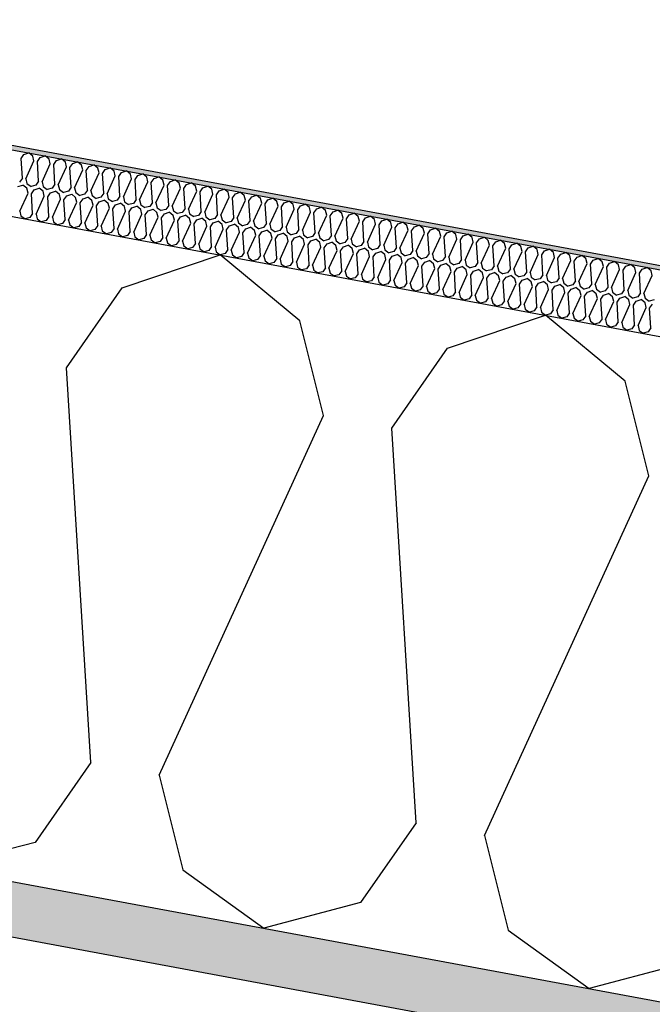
# Model space of a CAD drawing. Header units: millimetres. Extents: x -74465 to -41950, y 1470 to 14690.
# Tile 49 of 132: x -63517 to -63227, y 10952 to 11404. Entities that reach past the tile are written whole.
import ezdxf

# ---------------------------------------------------------------- set-up
doc = ezdxf.new("R2010")
doc.units = ezdxf.units.MM
doc.header["$LTSCALE"] = 0.5
doc.header["$MEASUREMENT"] = 0
doc.linetypes.add('PLINE', pattern=[0])
for name, color, linetype in [('26-- Yttertak (Skravur)(Nye konstruksjoner)', 7, 'Continuous'), ('26-- Yttertak(Nye konstruksjoner)', 7, 'Continuous'), ('261- Primærkonstruksjon (tak) (Skravur)(Nye konstruksjoner)', 7, 'Continuous'), ('261- Primærkonstruksjon (tak)(Nye konstruksjoner)', 7, 'Continuous'), ('262- Taktekking (Skravur)(Nye konstruksjoner)', 7, 'Continuous'), ('262- Taktekking(Nye konstruksjoner)', 7, 'Continuous')]:
    doc.layers.add(name, color=color, linetype=linetype)

# ---------------------------------------------------------------- blocks, each defined once
blk = doc.blocks.new('*X4')
at = {"layer": '26-- Yttertak (Skravur)(Nye konstruksjoner)', "linetype": 'PLINE'}
for p, q in [((-63469.74, 11280.8), (-63424.77, 11295.99)), ((-63388.24, 11265.7), (-63424.77, 11295.99)), ((-63495.33, 11244.21), (-63469.74, 11280.8)), ((-63377.46, 11222.37), (-63388.24, 11265.7)), ((-63320.52, 11253.15), (-63275.56, 11268.34)), ((-63239.02, 11238.04), (-63275.56, 11268.34)), ((-63346.11, 11216.56), (-63320.52, 11253.15)), ((-63484.14, 11063.16), (-63495.33, 11244.21)), ((-63228.24, 11194.71), (-63239.02, 11238.04)), ((-63452.79, 11057.35), (-63377.46, 11222.37)), ((-63334.92, 11035.51), (-63346.11, 11216.56)), ((-63303.57, 11029.7), (-63228.24, 11194.71)), ((-63484.14, 11063.16), (-63509.73, 11026.58)), ((-63452.79, 11057.35), (-63442.01, 11014.02)), ((-63334.92, 11035.51), (-63360.51, 10998.92)), ((-63509.73, 11026.58), (-63554.05, 11014.84)), ((-63303.57, 11029.7), (-63292.79, 10986.37)), ((-63442.01, 11014.02), (-63404.84, 10987.19)), ((-63360.51, 10998.92), (-63404.84, 10987.19)), ((-63292.79, 10986.37), (-63255.62, 10959.53)), ((-63211.3, 10971.26), (-63255.62, 10959.53))]:
    blk.add_line(p, q, dxfattribs=at)
blk = doc.blocks.new('*X5')
at = {"layer": '262- Taktekking (Skravur)(Nye konstruksjoner)', "linetype": 'PLINE'}
for p, q in [((-63514.81, 11342.01), (-63512.57, 11342.77)), ((-63510.74, 11341.26), (-63512.57, 11342.77)), ((-63516.09, 11340.19), (-63514.81, 11342.01)), ((-63515.53, 11331.13), (-63516.09, 11340.19)), ((-63513.97, 11330.84), (-63510.2, 11339.09)), ((-63510.2, 11339.09), (-63510.74, 11341.26)), ((-63508.63, 11338.8), (-63507.35, 11340.63)), ((-63508.07, 11329.75), (-63508.63, 11338.8)), ((-63507.35, 11340.63), (-63505.11, 11341.39)), ((-63503.28, 11339.88), (-63505.11, 11341.39)), ((-63502.74, 11337.71), (-63503.28, 11339.88)), ((-63501.17, 11337.42), (-63499.89, 11339.25)), ((-63499.89, 11339.25), (-63497.64, 11340.01)), ((-63495.82, 11338.49), (-63497.64, 11340.01)), ((-63495.28, 11336.33), (-63495.82, 11338.49)), ((-63492.43, 11337.87), (-63490.18, 11338.63)), ((-63488.36, 11337.11), (-63490.18, 11338.63)), ((-63506.51, 11329.46), (-63502.74, 11337.71)), ((-63500.61, 11328.37), (-63501.17, 11337.42)), ((-63499.05, 11328.08), (-63495.28, 11336.33)), ((-63493.71, 11336.04), (-63492.43, 11337.87)), ((-63493.15, 11326.98), (-63493.71, 11336.04)), ((-63491.58, 11326.69), (-63487.82, 11334.94)), ((-63487.82, 11334.94), (-63488.36, 11337.11)), ((-63486.25, 11334.65), (-63484.97, 11336.48)), ((-63485.69, 11325.6), (-63486.25, 11334.65)), ((-63484.97, 11336.48), (-63482.72, 11337.24)), ((-63484.12, 11325.31), (-63480.36, 11333.56)), ((-63480.9, 11335.73), (-63482.72, 11337.24)), ((-63480.36, 11333.56), (-63480.9, 11335.73)), ((-63478.79, 11333.27), (-63477.51, 11335.1)), ((-63477.51, 11335.1), (-63475.26, 11335.86)), ((-63473.44, 11334.35), (-63475.26, 11335.86)), ((-63472.9, 11332.18), (-63473.44, 11334.35)), ((-63471.33, 11331.89), (-63470.05, 11333.72)), ((-63470.05, 11333.72), (-63467.8, 11334.48)), ((-63465.97, 11332.96), (-63467.8, 11334.48)), ((-63515.53, 11331.13), (-63516.81, 11329.3)), ((-63513.97, 11330.84), (-63513.43, 11328.68)), ((-63508.07, 11329.75), (-63509.35, 11327.92)), ((-63506.51, 11329.46), (-63505.97, 11327.29)), ((-63478.23, 11324.22), (-63478.79, 11333.27)), ((-63476.66, 11323.93), (-63472.9, 11332.18)), ((-63470.77, 11322.84), (-63471.33, 11331.89)), ((-63469.2, 11322.55), (-63465.44, 11330.8)), ((-63465.44, 11330.8), (-63465.97, 11332.96)), ((-63463.87, 11330.51), (-63462.59, 11332.34)), ((-63463.31, 11321.45), (-63463.87, 11330.51)), ((-63462.59, 11332.34), (-63460.34, 11333.09)), ((-63461.74, 11321.16), (-63457.97, 11329.41)), ((-63458.51, 11331.58), (-63460.34, 11333.09)), ((-63457.97, 11329.41), (-63458.51, 11331.58)), ((-63456.41, 11329.12), (-63455.13, 11330.95)), ((-63455.85, 11320.07), (-63456.41, 11329.12)), ((-63455.13, 11330.95), (-63452.88, 11331.71)), ((-63451.05, 11330.2), (-63452.88, 11331.71)), ((-63450.51, 11328.03), (-63451.05, 11330.2)), ((-63448.95, 11327.74), (-63447.67, 11329.57)), ((-63447.67, 11329.57), (-63445.42, 11330.33)), ((-63443.59, 11328.81), (-63445.42, 11330.33)), ((-63440.21, 11328.19), (-63437.96, 11328.95)), ((-63436.13, 11327.43), (-63437.96, 11328.95)), ((-63517.55, 11327.27), (-63515.3, 11328.03)), ((-63513.47, 11326.51), (-63515.3, 11328.03)), ((-63512.93, 11324.34), (-63513.47, 11326.51)), ((-63513.43, 11328.68), (-63511.57, 11327.33)), ((-63509.35, 11327.92), (-63511.57, 11327.33)), ((-63511.37, 11324.05), (-63510.09, 11325.88)), ((-63510.09, 11325.88), (-63507.84, 11326.64)), ((-63506.01, 11325.13), (-63507.84, 11326.64)), ((-63505.47, 11322.96), (-63506.01, 11325.13)), ((-63505.97, 11327.29), (-63504.11, 11325.95)), ((-63501.89, 11326.54), (-63504.11, 11325.95)), ((-63503.91, 11322.67), (-63502.63, 11324.5)), ((-63502.63, 11324.5), (-63500.38, 11325.26)), ((-63500.61, 11328.37), (-63501.89, 11326.54)), ((-63498.55, 11323.75), (-63500.38, 11325.26)), ((-63499.05, 11328.08), (-63498.51, 11325.91)), ((-63498.51, 11325.91), (-63496.65, 11324.57)), ((-63494.43, 11325.16), (-63496.65, 11324.57)), ((-63493.15, 11326.98), (-63494.43, 11325.16)), ((-63491.58, 11326.69), (-63491.05, 11324.53)), ((-63491.05, 11324.53), (-63489.19, 11323.19)), ((-63485.69, 11325.6), (-63486.97, 11323.77)), ((-63484.12, 11325.31), (-63483.58, 11323.14)), ((-63454.28, 11319.78), (-63450.51, 11328.03)), ((-63448.39, 11318.69), (-63448.95, 11327.74)), ((-63446.82, 11318.4), (-63443.05, 11326.65)), ((-63443.05, 11326.65), (-63443.59, 11328.81)), ((-63441.49, 11326.36), (-63440.21, 11328.19)), ((-63440.93, 11317.31), (-63441.49, 11326.36)), ((-63439.36, 11317.01), (-63435.59, 11325.27)), ((-63435.59, 11325.27), (-63436.13, 11327.43)), ((-63434.02, 11324.97), (-63432.75, 11326.8)), ((-63433.47, 11315.92), (-63434.02, 11324.97)), ((-63432.75, 11326.8), (-63430.5, 11327.56)), ((-63428.67, 11326.05), (-63430.5, 11327.56)), ((-63428.13, 11323.88), (-63428.67, 11326.05)), ((-63426.56, 11323.59), (-63425.28, 11325.42)), ((-63425.28, 11325.42), (-63423.04, 11326.18)), ((-63421.21, 11324.67), (-63423.04, 11326.18)), ((-63420.67, 11322.5), (-63421.21, 11324.67)), ((-63417.82, 11324.04), (-63415.58, 11324.8)), ((-63413.75, 11323.28), (-63415.58, 11324.8)), ((-63516.7, 11316.09), (-63512.93, 11324.34)), ((-63510.81, 11315), (-63511.37, 11324.05)), ((-63509.24, 11314.71), (-63505.47, 11322.96)), ((-63503.35, 11313.62), (-63503.91, 11322.67)), ((-63501.78, 11313.33), (-63498.01, 11321.58)), ((-63498.01, 11321.58), (-63498.55, 11323.75)), ((-63496.44, 11321.29), (-63495.17, 11323.12)), ((-63495.89, 11312.24), (-63496.44, 11321.29)), ((-63495.17, 11323.12), (-63492.92, 11323.88)), ((-63494.32, 11311.95), (-63490.55, 11320.2)), ((-63491.09, 11322.36), (-63492.92, 11323.88)), ((-63490.55, 11320.2), (-63491.09, 11322.36)), ((-63486.97, 11323.77), (-63489.19, 11323.19)), ((-63488.98, 11319.91), (-63487.7, 11321.74)), ((-63488.42, 11310.85), (-63488.98, 11319.91)), ((-63487.7, 11321.74), (-63485.46, 11322.49)), ((-63483.63, 11320.98), (-63485.46, 11322.49)), ((-63483.09, 11318.81), (-63483.63, 11320.98)), ((-63483.58, 11323.14), (-63481.73, 11321.8)), ((-63479.51, 11322.39), (-63481.73, 11321.8)), ((-63481.52, 11318.52), (-63480.24, 11320.35)), ((-63480.24, 11320.35), (-63478, 11321.11)), ((-63478.23, 11324.22), (-63479.51, 11322.39)), ((-63476.17, 11319.6), (-63478, 11321.11)), ((-63476.66, 11323.93), (-63476.12, 11321.76)), ((-63476.12, 11321.76), (-63474.27, 11320.42)), ((-63472.05, 11321.01), (-63474.27, 11320.42)), ((-63470.77, 11322.84), (-63472.05, 11321.01)), ((-63469.2, 11322.55), (-63468.66, 11320.38)), ((-63468.66, 11320.38), (-63466.8, 11319.04)), ((-63463.31, 11321.45), (-63464.59, 11319.62)), ((-63461.74, 11321.16), (-63461.2, 11319)), ((-63455.85, 11320.07), (-63457.13, 11318.24)), ((-63431.9, 11315.63), (-63428.13, 11323.88)), ((-63426, 11314.54), (-63426.56, 11323.59)), ((-63424.44, 11314.25), (-63420.67, 11322.5)), ((-63419.1, 11322.21), (-63417.82, 11324.04)), ((-63418.54, 11313.16), (-63419.1, 11322.21)), ((-63416.98, 11312.87), (-63413.21, 11321.12)), ((-63413.21, 11321.12), (-63413.75, 11323.28)), ((-63411.64, 11320.83), (-63410.36, 11322.66)), ((-63411.08, 11311.77), (-63411.64, 11320.83)), ((-63410.36, 11322.66), (-63408.11, 11323.42)), ((-63406.29, 11321.9), (-63408.11, 11323.42)), ((-63405.75, 11319.73), (-63406.29, 11321.9)), ((-63404.18, 11319.44), (-63402.9, 11321.27)), ((-63402.9, 11321.27), (-63400.65, 11322.03)), ((-63398.83, 11320.52), (-63400.65, 11322.03)), ((-63398.29, 11318.35), (-63398.83, 11320.52)), ((-63396.72, 11318.06), (-63395.44, 11319.89)), ((-63395.44, 11319.89), (-63393.19, 11320.65)), ((-63391.37, 11319.14), (-63393.19, 11320.65)), ((-63516.7, 11316.09), (-63516.16, 11313.93)), ((-63486.86, 11310.56), (-63483.09, 11318.81)), ((-63480.96, 11309.47), (-63481.52, 11318.52)), ((-63479.4, 11309.18), (-63475.63, 11317.43)), ((-63475.63, 11317.43), (-63476.17, 11319.6)), ((-63474.06, 11317.14), (-63472.78, 11318.97)), ((-63473.5, 11308.09), (-63474.06, 11317.14)), ((-63472.78, 11318.97), (-63470.53, 11319.73)), ((-63471.94, 11307.8), (-63468.17, 11316.05)), ((-63468.71, 11318.21), (-63470.53, 11319.73)), ((-63468.17, 11316.05), (-63468.71, 11318.21)), ((-63464.59, 11319.62), (-63466.8, 11319.04)), ((-63466.6, 11315.76), (-63465.32, 11317.59)), ((-63466.04, 11306.7), (-63466.6, 11315.76)), ((-63465.32, 11317.59), (-63463.07, 11318.35)), ((-63461.25, 11316.83), (-63463.07, 11318.35)), ((-63460.71, 11314.66), (-63461.25, 11316.83)), ((-63461.2, 11319), (-63459.34, 11317.65)), ((-63457.13, 11318.24), (-63459.34, 11317.65)), ((-63459.14, 11314.37), (-63457.86, 11316.2)), ((-63457.86, 11316.2), (-63455.61, 11316.96)), ((-63453.79, 11315.45), (-63455.61, 11316.96)), ((-63454.28, 11319.78), (-63453.74, 11317.61)), ((-63453.25, 11313.28), (-63453.79, 11315.45)), ((-63453.74, 11317.61), (-63451.88, 11316.27)), ((-63449.67, 11316.86), (-63451.88, 11316.27)), ((-63450.4, 11314.82), (-63448.15, 11315.58)), ((-63448.39, 11318.69), (-63449.67, 11316.86)), ((-63446.33, 11314.07), (-63448.15, 11315.58)), ((-63446.82, 11318.4), (-63446.28, 11316.23)), ((-63446.28, 11316.23), (-63444.42, 11314.89)), ((-63442.21, 11315.48), (-63444.42, 11314.89)), ((-63440.93, 11317.31), (-63442.21, 11315.48)), ((-63439.36, 11317.01), (-63438.82, 11314.85)), ((-63433.47, 11315.92), (-63434.74, 11314.09)), ((-63431.9, 11315.63), (-63431.36, 11313.47)), ((-63409.52, 11311.48), (-63405.75, 11319.73)), ((-63403.62, 11310.39), (-63404.18, 11319.44)), ((-63402.05, 11310.1), (-63398.29, 11318.35)), ((-63396.16, 11309.01), (-63396.72, 11318.06)), ((-63394.59, 11308.72), (-63390.83, 11316.97)), ((-63390.83, 11316.97), (-63391.37, 11319.14)), ((-63389.26, 11316.68), (-63387.98, 11318.51)), ((-63388.7, 11307.63), (-63389.26, 11316.68)), ((-63387.98, 11318.51), (-63385.73, 11319.27)), ((-63387.13, 11307.34), (-63383.37, 11315.59)), ((-63383.91, 11317.75), (-63385.73, 11319.27)), ((-63383.37, 11315.59), (-63383.91, 11317.75)), ((-63381.8, 11315.3), (-63380.52, 11317.12)), ((-63380.52, 11317.12), (-63378.27, 11317.88)), ((-63376.44, 11316.37), (-63378.27, 11317.88)), ((-63375.91, 11314.2), (-63376.44, 11316.37)), ((-63374.34, 11313.91), (-63373.06, 11315.74)), ((-63373.06, 11315.74), (-63370.81, 11316.5)), ((-63368.98, 11314.99), (-63370.81, 11316.5)), ((-63516.16, 11313.93), (-63514.3, 11312.59)), ((-63512.09, 11313.17), (-63514.3, 11312.59)), ((-63510.81, 11315), (-63512.09, 11313.17)), ((-63509.24, 11314.71), (-63508.7, 11312.54)), ((-63508.7, 11312.54), (-63506.84, 11311.2)), ((-63504.63, 11311.79), (-63506.84, 11311.2)), ((-63503.35, 11313.62), (-63504.63, 11311.79)), ((-63501.78, 11313.33), (-63501.24, 11311.16)), ((-63501.24, 11311.16), (-63499.38, 11309.82)), ((-63495.89, 11312.24), (-63497.17, 11310.41)), ((-63494.32, 11311.95), (-63493.78, 11309.78)), ((-63488.42, 11310.85), (-63489.7, 11309.02)), ((-63464.47, 11306.41), (-63460.71, 11314.66)), ((-63458.58, 11305.32), (-63459.14, 11314.37)), ((-63457.01, 11305.03), (-63453.25, 11313.28)), ((-63451.68, 11312.99), (-63450.4, 11314.82)), ((-63451.12, 11303.94), (-63451.68, 11312.99)), ((-63449.55, 11303.65), (-63445.79, 11311.9)), ((-63445.79, 11311.9), (-63446.33, 11314.07)), ((-63444.22, 11311.61), (-63442.94, 11313.44)), ((-63443.66, 11302.56), (-63444.22, 11311.61)), ((-63442.94, 11313.44), (-63440.69, 11314.2)), ((-63438.86, 11312.68), (-63440.69, 11314.2)), ((-63438.33, 11310.52), (-63438.86, 11312.68)), ((-63438.82, 11314.85), (-63436.96, 11313.51)), ((-63434.74, 11314.09), (-63436.96, 11313.51)), ((-63436.76, 11310.23), (-63435.48, 11312.06)), ((-63435.48, 11312.06), (-63433.23, 11312.81)), ((-63431.4, 11311.3), (-63433.23, 11312.81)), ((-63430.86, 11309.13), (-63431.4, 11311.3)), ((-63431.36, 11313.47), (-63429.5, 11312.12)), ((-63427.28, 11312.71), (-63429.5, 11312.12)), ((-63428.02, 11310.67), (-63425.77, 11311.43)), ((-63426, 11314.54), (-63427.28, 11312.71)), ((-63423.94, 11309.92), (-63425.77, 11311.43)), ((-63424.44, 11314.25), (-63423.9, 11312.08)), ((-63423.9, 11312.08), (-63422.04, 11310.74)), ((-63419.82, 11311.33), (-63422.04, 11310.74)), ((-63418.54, 11313.16), (-63419.82, 11311.33)), ((-63416.98, 11312.87), (-63416.44, 11310.7)), ((-63411.08, 11311.77), (-63412.36, 11309.94)), ((-63409.52, 11311.48), (-63408.98, 11309.32)), ((-63381.24, 11306.24), (-63381.8, 11315.3)), ((-63379.67, 11305.95), (-63375.91, 11314.2)), ((-63373.78, 11304.86), (-63374.34, 11313.91)), ((-63372.21, 11304.57), (-63368.44, 11312.82)), ((-63368.44, 11312.82), (-63368.98, 11314.99)), ((-63366.88, 11312.53), (-63365.6, 11314.36)), ((-63366.32, 11303.48), (-63366.88, 11312.53)), ((-63365.6, 11314.36), (-63363.35, 11315.12)), ((-63364.75, 11303.19), (-63360.98, 11311.44)), ((-63361.52, 11313.6), (-63363.35, 11315.12)), ((-63360.98, 11311.44), (-63361.52, 11313.6)), ((-63359.42, 11311.15), (-63358.14, 11312.98)), ((-63358.86, 11302.09), (-63359.42, 11311.15)), ((-63358.14, 11312.98), (-63355.89, 11313.74)), ((-63354.06, 11312.22), (-63355.89, 11313.74)), ((-63353.52, 11310.05), (-63354.06, 11312.22)), ((-63351.96, 11309.76), (-63350.68, 11311.59)), ((-63350.68, 11311.59), (-63348.43, 11312.35)), ((-63346.6, 11310.84), (-63348.43, 11312.35)), ((-63346.06, 11308.67), (-63346.6, 11310.84)), ((-63343.22, 11310.21), (-63340.97, 11310.97)), ((-63339.14, 11309.46), (-63340.97, 11310.97)), ((-63497.17, 11310.41), (-63499.38, 11309.82)), ((-63493.78, 11309.78), (-63491.92, 11308.44)), ((-63489.7, 11309.02), (-63491.92, 11308.44)), ((-63486.86, 11310.56), (-63486.32, 11308.4)), ((-63486.32, 11308.4), (-63484.46, 11307.05)), ((-63482.24, 11307.64), (-63484.46, 11307.05)), ((-63480.96, 11309.47), (-63482.24, 11307.64)), ((-63479.4, 11309.18), (-63478.86, 11307.01)), ((-63478.86, 11307.01), (-63477, 11305.67)), ((-63473.5, 11308.09), (-63474.78, 11306.26)), ((-63471.94, 11307.8), (-63471.4, 11305.63)), ((-63466.04, 11306.7), (-63467.32, 11304.88)), ((-63464.47, 11306.41), (-63463.94, 11304.25)), ((-63442.09, 11302.27), (-63438.33, 11310.52)), ((-63436.2, 11301.17), (-63436.76, 11310.23)), ((-63434.63, 11300.88), (-63430.86, 11309.13)), ((-63429.3, 11308.84), (-63428.02, 11310.67)), ((-63428.74, 11299.79), (-63429.3, 11308.84)), ((-63427.17, 11299.5), (-63423.4, 11307.75)), ((-63423.4, 11307.75), (-63423.94, 11309.92)), ((-63421.84, 11307.46), (-63420.56, 11309.29)), ((-63421.28, 11298.41), (-63421.84, 11307.46)), ((-63420.56, 11309.29), (-63418.31, 11310.05)), ((-63419.71, 11298.12), (-63415.94, 11306.37)), ((-63416.48, 11308.53), (-63418.31, 11310.05)), ((-63415.94, 11306.37), (-63416.48, 11308.53)), ((-63416.44, 11310.7), (-63414.58, 11309.36)), ((-63412.36, 11309.94), (-63414.58, 11309.36)), ((-63414.38, 11306.08), (-63413.1, 11307.91)), ((-63413.1, 11307.91), (-63410.85, 11308.67)), ((-63409.02, 11307.15), (-63410.85, 11308.67)), ((-63408.48, 11304.99), (-63409.02, 11307.15)), ((-63408.98, 11309.32), (-63407.12, 11307.98)), ((-63404.9, 11308.56), (-63407.12, 11307.98)), ((-63406.91, 11304.69), (-63405.64, 11306.52)), ((-63405.64, 11306.52), (-63403.39, 11307.28)), ((-63403.62, 11310.39), (-63404.9, 11308.56)), ((-63401.56, 11305.77), (-63403.39, 11307.28)), ((-63402.05, 11310.1), (-63401.52, 11307.93)), ((-63401.52, 11307.93), (-63399.66, 11306.59)), ((-63397.44, 11307.18), (-63399.66, 11306.59)), ((-63396.16, 11309.01), (-63397.44, 11307.18)), ((-63394.59, 11308.72), (-63394.05, 11306.55)), ((-63394.05, 11306.55), (-63392.2, 11305.21)), ((-63388.7, 11307.63), (-63389.98, 11305.8)), ((-63387.13, 11307.34), (-63386.59, 11305.17)), ((-63357.29, 11301.8), (-63353.52, 11310.05)), ((-63351.4, 11300.71), (-63351.96, 11309.76)), ((-63349.83, 11300.42), (-63346.06, 11308.67)), ((-63344.49, 11308.38), (-63343.22, 11310.21)), ((-63343.94, 11299.33), (-63344.49, 11308.38)), ((-63342.37, 11299.04), (-63338.6, 11307.29)), ((-63338.6, 11307.29), (-63339.14, 11309.46)), ((-63337.03, 11307), (-63335.75, 11308.83)), ((-63336.47, 11297.95), (-63337.03, 11307)), ((-63335.75, 11308.83), (-63333.51, 11309.59)), ((-63331.68, 11308.07), (-63333.51, 11309.59)), ((-63331.14, 11305.91), (-63331.68, 11308.07)), ((-63329.57, 11305.62), (-63328.29, 11307.45)), ((-63328.29, 11307.45), (-63326.05, 11308.2)), ((-63324.22, 11306.69), (-63326.05, 11308.2)), ((-63323.68, 11304.52), (-63324.22, 11306.69)), ((-63320.83, 11306.06), (-63318.58, 11306.82)), ((-63316.76, 11305.31), (-63318.58, 11306.82)), ((-63474.78, 11306.26), (-63477, 11305.67)), ((-63471.4, 11305.63), (-63469.54, 11304.29)), ((-63467.32, 11304.88), (-63469.54, 11304.29)), ((-63463.94, 11304.25), (-63462.08, 11302.91)), ((-63459.86, 11303.49), (-63462.08, 11302.91)), ((-63458.58, 11305.32), (-63459.86, 11303.49)), ((-63457.01, 11305.03), (-63456.47, 11302.86)), ((-63456.47, 11302.86), (-63454.62, 11301.52)), ((-63452.4, 11302.11), (-63454.62, 11301.52)), ((-63451.12, 11303.94), (-63452.4, 11302.11)), ((-63449.55, 11303.65), (-63449.01, 11301.48)), ((-63443.66, 11302.56), (-63444.94, 11300.73)), ((-63442.09, 11302.27), (-63441.55, 11300.1)), ((-63413.82, 11297.03), (-63414.38, 11306.08)), ((-63412.25, 11296.73), (-63408.48, 11304.99)), ((-63406.36, 11295.64), (-63406.91, 11304.69)), ((-63404.79, 11295.35), (-63401.02, 11303.6)), ((-63401.02, 11303.6), (-63401.56, 11305.77)), ((-63399.45, 11303.31), (-63398.17, 11305.14)), ((-63398.89, 11294.26), (-63399.45, 11303.31)), ((-63398.17, 11305.14), (-63395.93, 11305.9)), ((-63397.33, 11293.97), (-63393.56, 11302.22)), ((-63394.1, 11304.39), (-63395.93, 11305.9)), ((-63393.56, 11302.22), (-63394.1, 11304.39)), ((-63389.98, 11305.8), (-63392.2, 11305.21)), ((-63391.99, 11301.93), (-63390.71, 11303.76)), ((-63391.43, 11292.88), (-63391.99, 11301.93)), ((-63390.71, 11303.76), (-63388.47, 11304.52)), ((-63386.64, 11303), (-63388.47, 11304.52)), ((-63386.1, 11300.84), (-63386.64, 11303)), ((-63386.59, 11305.17), (-63384.74, 11303.83)), ((-63382.52, 11304.41), (-63384.74, 11303.83)), ((-63384.53, 11300.55), (-63383.25, 11302.38)), ((-63383.25, 11302.38), (-63381, 11303.14)), ((-63381.24, 11306.24), (-63382.52, 11304.41)), ((-63379.18, 11301.62), (-63381, 11303.14)), ((-63379.67, 11305.95), (-63379.13, 11303.79)), ((-63379.13, 11303.79), (-63377.27, 11302.44)), ((-63375.06, 11303.03), (-63377.27, 11302.44)), ((-63373.78, 11304.86), (-63375.06, 11303.03)), ((-63372.21, 11304.57), (-63371.67, 11302.4)), ((-63371.67, 11302.4), (-63369.81, 11301.06)), ((-63366.32, 11303.48), (-63367.6, 11301.65)), ((-63364.75, 11303.19), (-63364.21, 11301.02)), ((-63358.86, 11302.09), (-63360.14, 11300.27)), ((-63357.29, 11301.8), (-63356.75, 11299.64)), ((-63334.91, 11297.66), (-63331.14, 11305.91)), ((-63329.01, 11296.56), (-63329.57, 11305.62)), ((-63327.45, 11296.27), (-63323.68, 11304.52)), ((-63322.11, 11304.23), (-63320.83, 11306.06)), ((-63321.55, 11295.18), (-63322.11, 11304.23)), ((-63319.99, 11294.89), (-63316.22, 11303.14)), ((-63316.22, 11303.14), (-63316.76, 11305.31)), ((-63314.65, 11302.85), (-63313.37, 11304.68)), ((-63314.09, 11293.8), (-63314.65, 11302.85)), ((-63313.37, 11304.68), (-63311.12, 11305.44)), ((-63309.3, 11303.92), (-63311.12, 11305.44)), ((-63308.76, 11301.76), (-63309.3, 11303.92)), ((-63307.19, 11301.47), (-63305.91, 11303.3)), ((-63305.91, 11303.3), (-63303.66, 11304.06)), ((-63301.84, 11302.54), (-63303.66, 11304.06)), ((-63301.3, 11300.38), (-63301.84, 11302.54)), ((-63299.73, 11300.08), (-63298.45, 11301.91)), ((-63298.45, 11301.91), (-63296.2, 11302.67)), ((-63294.38, 11301.16), (-63296.2, 11302.67)), ((-63449.01, 11301.48), (-63447.16, 11300.14)), ((-63444.94, 11300.73), (-63447.16, 11300.14)), ((-63441.55, 11300.1), (-63439.69, 11298.76)), ((-63437.48, 11299.34), (-63439.69, 11298.76)), ((-63436.2, 11301.17), (-63437.48, 11299.34)), ((-63434.63, 11300.88), (-63434.09, 11298.72)), ((-63434.09, 11298.72), (-63432.23, 11297.37)), ((-63430.02, 11297.96), (-63432.23, 11297.37)), ((-63428.74, 11299.79), (-63430.02, 11297.96)), ((-63427.17, 11299.5), (-63426.63, 11297.33)), ((-63426.63, 11297.33), (-63424.77, 11295.99)), ((-63421.28, 11298.41), (-63422.56, 11296.58)), ((-63419.71, 11298.12), (-63419.17, 11295.95)), ((-63389.87, 11292.59), (-63386.1, 11300.84)), ((-63383.97, 11291.49), (-63384.53, 11300.55)), ((-63382.41, 11291.2), (-63378.64, 11299.45)), ((-63378.64, 11299.45), (-63379.18, 11301.62)), ((-63377.07, 11299.16), (-63375.79, 11300.99)), ((-63376.51, 11290.11), (-63377.07, 11299.16)), ((-63375.79, 11300.99), (-63373.54, 11301.75)), ((-63374.94, 11289.82), (-63371.18, 11298.07)), ((-63371.72, 11300.24), (-63373.54, 11301.75)), ((-63371.18, 11298.07), (-63371.72, 11300.24)), ((-63367.6, 11301.65), (-63369.81, 11301.06)), ((-63369.61, 11297.78), (-63368.33, 11299.61)), ((-63369.05, 11288.73), (-63369.61, 11297.78)), ((-63368.33, 11299.61), (-63366.08, 11300.37)), ((-63364.26, 11298.86), (-63366.08, 11300.37)), ((-63363.72, 11296.69), (-63364.26, 11298.86)), ((-63364.21, 11301.02), (-63362.35, 11299.68)), ((-63360.14, 11300.27), (-63362.35, 11299.68)), ((-63362.15, 11296.4), (-63360.87, 11298.23)), ((-63360.87, 11298.23), (-63358.62, 11298.99)), ((-63356.8, 11297.47), (-63358.62, 11298.99)), ((-63356.26, 11295.31), (-63356.8, 11297.47)), ((-63356.75, 11299.64), (-63354.89, 11298.3)), ((-63352.68, 11298.88), (-63354.89, 11298.3)), ((-63353.41, 11296.84), (-63351.16, 11297.6)), ((-63351.4, 11300.71), (-63352.68, 11298.88)), ((-63349.33, 11296.09), (-63351.16, 11297.6)), ((-63349.83, 11300.42), (-63349.29, 11298.25)), ((-63349.29, 11298.25), (-63347.43, 11296.91)), ((-63345.21, 11297.5), (-63347.43, 11296.91)), ((-63343.94, 11299.33), (-63345.21, 11297.5)), ((-63342.37, 11299.04), (-63341.83, 11296.87)), ((-63336.47, 11297.95), (-63337.75, 11296.12)), ((-63334.91, 11297.66), (-63334.37, 11295.49)), ((-63312.52, 11293.51), (-63308.76, 11301.76)), ((-63306.63, 11292.42), (-63307.19, 11301.47)), ((-63305.06, 11292.12), (-63301.3, 11300.38)), ((-63299.17, 11291.03), (-63299.73, 11300.08)), ((-63297.6, 11290.74), (-63293.84, 11298.99)), ((-63293.84, 11298.99), (-63294.38, 11301.16)), ((-63292.27, 11298.7), (-63290.99, 11300.53)), ((-63291.71, 11289.65), (-63292.27, 11298.7)), ((-63290.99, 11300.53), (-63288.74, 11301.29)), ((-63290.14, 11289.36), (-63286.38, 11297.61)), ((-63286.91, 11299.78), (-63288.74, 11301.29)), ((-63286.38, 11297.61), (-63286.91, 11299.78)), ((-63284.81, 11297.32), (-63283.53, 11299.15)), ((-63284.25, 11288.27), (-63284.81, 11297.32)), ((-63283.53, 11299.15), (-63281.28, 11299.91)), ((-63279.45, 11298.39), (-63281.28, 11299.91)), ((-63278.91, 11296.23), (-63279.45, 11298.39)), ((-63277.35, 11295.94), (-63276.07, 11297.77)), ((-63276.07, 11297.77), (-63273.82, 11298.53)), ((-63271.99, 11297.01), (-63273.82, 11298.53)), ((-63422.56, 11296.58), (-63424.77, 11295.99)), ((-63419.17, 11295.95), (-63417.31, 11294.61)), ((-63415.1, 11295.2), (-63417.31, 11294.61)), ((-63413.82, 11297.03), (-63415.1, 11295.2)), ((-63412.25, 11296.73), (-63411.71, 11294.57)), ((-63411.71, 11294.57), (-63409.85, 11293.23)), ((-63407.64, 11293.81), (-63409.85, 11293.23)), ((-63406.36, 11295.64), (-63407.64, 11293.81)), ((-63404.79, 11295.35), (-63404.25, 11293.19)), ((-63404.25, 11293.19), (-63402.39, 11291.84)), ((-63398.89, 11294.26), (-63400.17, 11292.43)), ((-63397.33, 11293.97), (-63396.79, 11291.8)), ((-63391.43, 11292.88), (-63392.71, 11291.05)), ((-63367.48, 11288.44), (-63363.72, 11296.69)), ((-63361.59, 11287.35), (-63362.15, 11296.4)), ((-63360.02, 11287.06), (-63356.26, 11295.31)), ((-63354.69, 11295.02), (-63353.41, 11296.84)), ((-63354.13, 11285.96), (-63354.69, 11295.02)), ((-63352.56, 11285.67), (-63348.8, 11293.92)), ((-63348.8, 11293.92), (-63349.33, 11296.09)), ((-63347.23, 11293.63), (-63345.95, 11295.46)), ((-63346.67, 11284.58), (-63347.23, 11293.63)), ((-63345.95, 11295.46), (-63343.7, 11296.22)), ((-63341.87, 11294.71), (-63343.7, 11296.22)), ((-63341.33, 11292.54), (-63341.87, 11294.71)), ((-63341.83, 11296.87), (-63339.97, 11295.53)), ((-63337.75, 11296.12), (-63339.97, 11295.53)), ((-63339.77, 11292.25), (-63338.49, 11294.08)), ((-63338.49, 11294.08), (-63336.24, 11294.84)), ((-63334.41, 11293.32), (-63336.24, 11294.84)), ((-63333.87, 11291.16), (-63334.41, 11293.32)), ((-63334.37, 11295.49), (-63332.51, 11294.15)), ((-63330.29, 11294.73), (-63332.51, 11294.15)), ((-63331.03, 11292.7), (-63328.78, 11293.46)), ((-63329.01, 11296.56), (-63330.29, 11294.73)), ((-63326.95, 11291.94), (-63328.78, 11293.46)), ((-63327.45, 11296.27), (-63326.91, 11294.11)), ((-63326.91, 11294.11), (-63325.05, 11292.76)), ((-63322.83, 11293.35), (-63325.05, 11292.76)), ((-63321.55, 11295.18), (-63322.83, 11293.35)), ((-63319.99, 11294.89), (-63319.45, 11292.72)), ((-63314.09, 11293.8), (-63315.37, 11291.97)), ((-63312.52, 11293.51), (-63311.99, 11291.34)), ((-63282.68, 11287.98), (-63278.91, 11296.23)), ((-63276.79, 11286.88), (-63277.35, 11295.94)), ((-63275.22, 11286.59), (-63271.45, 11294.84)), ((-63271.45, 11294.84), (-63271.99, 11297.01)), ((-63269.89, 11294.55), (-63268.61, 11296.38)), ((-63269.33, 11285.5), (-63269.89, 11294.55)), ((-63268.61, 11296.38), (-63266.36, 11297.14)), ((-63267.76, 11285.21), (-63263.99, 11293.46)), ((-63264.53, 11295.63), (-63266.36, 11297.14)), ((-63263.99, 11293.46), (-63264.53, 11295.63)), ((-63262.43, 11293.17), (-63261.15, 11295)), ((-63261.87, 11284.12), (-63262.43, 11293.17)), ((-63261.15, 11295), (-63258.9, 11295.76)), ((-63257.07, 11294.25), (-63258.9, 11295.76)), ((-63256.53, 11292.08), (-63257.07, 11294.25)), ((-63254.96, 11291.79), (-63253.69, 11293.62)), ((-63253.69, 11293.62), (-63251.44, 11294.38)), ((-63249.61, 11292.86), (-63251.44, 11294.38)), ((-63249.07, 11290.7), (-63249.61, 11292.86)), ((-63246.22, 11292.23), (-63243.98, 11292.99)), ((-63242.15, 11291.48), (-63243.98, 11292.99)), ((-63400.17, 11292.43), (-63402.39, 11291.84)), ((-63396.79, 11291.8), (-63394.93, 11290.46)), ((-63392.71, 11291.05), (-63394.93, 11290.46)), ((-63389.87, 11292.59), (-63389.33, 11290.42)), ((-63389.33, 11290.42), (-63387.47, 11289.08)), ((-63385.25, 11289.66), (-63387.47, 11289.08)), ((-63383.97, 11291.49), (-63385.25, 11289.66)), ((-63382.41, 11291.2), (-63381.87, 11289.04)), ((-63381.87, 11289.04), (-63380.01, 11287.7)), ((-63377.79, 11288.28), (-63380.01, 11287.7)), ((-63376.51, 11290.11), (-63377.79, 11288.28)), ((-63374.94, 11289.82), (-63374.41, 11287.65)), ((-63369.05, 11288.73), (-63370.33, 11286.9)), ((-63367.48, 11288.44), (-63366.94, 11286.27)), ((-63345.1, 11284.29), (-63341.33, 11292.54)), ((-63339.21, 11283.2), (-63339.77, 11292.25)), ((-63337.64, 11282.91), (-63333.87, 11291.16)), ((-63332.31, 11290.87), (-63331.03, 11292.7)), ((-63331.75, 11281.81), (-63332.31, 11290.87)), ((-63330.18, 11281.52), (-63326.41, 11289.77)), ((-63326.41, 11289.77), (-63326.95, 11291.94)), ((-63324.85, 11289.48), (-63323.57, 11291.31)), ((-63324.29, 11280.43), (-63324.85, 11289.48)), ((-63323.57, 11291.31), (-63321.32, 11292.07)), ((-63322.72, 11280.14), (-63318.95, 11288.39)), ((-63319.49, 11290.56), (-63321.32, 11292.07)), ((-63318.95, 11288.39), (-63319.49, 11290.56)), ((-63319.45, 11292.72), (-63317.59, 11291.38)), ((-63315.37, 11291.97), (-63317.59, 11291.38)), ((-63317.38, 11288.1), (-63316.11, 11289.93)), ((-63316.11, 11289.93), (-63313.86, 11290.69)), ((-63312.03, 11289.18), (-63313.86, 11290.69)), ((-63311.49, 11287.01), (-63312.03, 11289.18)), ((-63311.99, 11291.34), (-63310.13, 11290)), ((-63307.91, 11290.59), (-63310.13, 11290)), ((-63309.92, 11286.72), (-63308.64, 11288.55)), ((-63308.64, 11288.55), (-63306.4, 11289.31)), ((-63306.63, 11292.42), (-63307.91, 11290.59)), ((-63304.57, 11287.79), (-63306.4, 11289.31)), ((-63305.06, 11292.12), (-63304.52, 11289.96)), ((-63304.52, 11289.96), (-63302.67, 11288.62)), ((-63300.45, 11289.2), (-63302.67, 11288.62)), ((-63299.17, 11291.03), (-63300.45, 11289.2)), ((-63297.6, 11290.74), (-63297.06, 11288.58)), ((-63297.06, 11288.58), (-63295.21, 11287.23)), ((-63291.71, 11289.65), (-63292.99, 11287.82)), ((-63290.14, 11289.36), (-63289.6, 11287.19)), ((-63284.25, 11288.27), (-63285.53, 11286.44)), ((-63260.3, 11283.83), (-63256.53, 11292.08)), ((-63254.41, 11282.74), (-63254.96, 11291.79)), ((-63252.84, 11282.45), (-63249.07, 11290.7)), ((-63247.5, 11290.41), (-63246.22, 11292.23)), ((-63246.94, 11281.35), (-63247.5, 11290.41)), ((-63245.38, 11281.06), (-63241.61, 11289.31)), ((-63241.61, 11289.31), (-63242.15, 11291.48)), ((-63240.04, 11289.02), (-63238.76, 11290.85)), ((-63239.48, 11279.97), (-63240.04, 11289.02)), ((-63238.76, 11290.85), (-63236.52, 11291.61)), ((-63234.69, 11290.1), (-63236.52, 11291.61)), ((-63234.15, 11287.93), (-63234.69, 11290.1)), ((-63232.58, 11287.64), (-63231.3, 11289.47)), ((-63231.3, 11289.47), (-63229.05, 11290.23)), ((-63227.23, 11288.71), (-63229.05, 11290.23)), ((-63226.69, 11286.55), (-63227.23, 11288.71)), ((-63374.41, 11287.65), (-63372.55, 11286.31)), ((-63370.33, 11286.9), (-63372.55, 11286.31)), ((-63366.94, 11286.27), (-63365.09, 11284.93)), ((-63362.87, 11285.52), (-63365.09, 11284.93)), ((-63361.59, 11287.35), (-63362.87, 11285.52)), ((-63360.02, 11287.06), (-63359.48, 11284.89)), ((-63359.48, 11284.89), (-63357.63, 11283.55)), ((-63355.41, 11284.13), (-63357.63, 11283.55)), ((-63354.13, 11285.96), (-63355.41, 11284.13)), ((-63352.56, 11285.67), (-63352.02, 11283.51)), ((-63346.67, 11284.58), (-63347.95, 11282.75)), ((-63345.1, 11284.29), (-63344.56, 11282.12)), ((-63316.83, 11279.05), (-63317.38, 11288.1)), ((-63315.26, 11278.76), (-63311.49, 11287.01)), ((-63309.36, 11277.67), (-63309.92, 11286.72)), ((-63307.8, 11277.38), (-63304.03, 11285.63)), ((-63304.03, 11285.63), (-63304.57, 11287.79)), ((-63302.46, 11285.34), (-63301.18, 11287.17)), ((-63301.9, 11276.28), (-63302.46, 11285.34)), ((-63301.18, 11287.17), (-63298.94, 11287.92)), ((-63300.34, 11275.99), (-63296.57, 11284.24)), ((-63297.11, 11286.41), (-63298.94, 11287.92)), ((-63296.57, 11284.24), (-63297.11, 11286.41)), ((-63292.99, 11287.82), (-63295.21, 11287.23)), ((-63295, 11283.95), (-63293.72, 11285.78)), ((-63294.44, 11274.9), (-63295, 11283.95)), ((-63293.72, 11285.78), (-63291.47, 11286.54)), ((-63289.65, 11285.03), (-63291.47, 11286.54)), ((-63289.11, 11282.86), (-63289.65, 11285.03)), ((-63289.6, 11287.19), (-63287.74, 11285.85)), ((-63285.53, 11286.44), (-63287.74, 11285.85)), ((-63287.54, 11282.57), (-63286.26, 11284.4)), ((-63286.26, 11284.4), (-63284.01, 11285.16)), ((-63282.19, 11283.64), (-63284.01, 11285.16)), ((-63282.68, 11287.98), (-63282.14, 11285.81)), ((-63282.14, 11285.81), (-63280.28, 11284.47)), ((-63278.07, 11285.05), (-63280.28, 11284.47)), ((-63278.8, 11283.02), (-63276.55, 11283.78)), ((-63276.79, 11286.88), (-63278.07, 11285.05)), ((-63274.73, 11282.26), (-63276.55, 11283.78)), ((-63275.22, 11286.59), (-63274.68, 11284.43)), ((-63274.68, 11284.43), (-63272.82, 11283.09)), ((-63269.33, 11285.5), (-63270.61, 11283.67)), ((-63267.76, 11285.21), (-63267.22, 11283.04)), ((-63261.87, 11284.12), (-63263.15, 11282.29)), ((-63260.3, 11283.83), (-63259.76, 11281.66)), ((-63237.92, 11279.68), (-63234.15, 11287.93)), ((-63232.02, 11278.59), (-63232.58, 11287.64)), ((-63230.46, 11278.3), (-63226.69, 11286.55)), ((-63352.02, 11283.51), (-63350.16, 11282.16)), ((-63347.95, 11282.75), (-63350.16, 11282.16)), ((-63344.56, 11282.12), (-63342.7, 11280.78)), ((-63340.49, 11281.37), (-63342.7, 11280.78)), ((-63339.21, 11283.2), (-63340.49, 11281.37)), ((-63337.64, 11282.91), (-63337.1, 11280.74)), ((-63337.1, 11280.74), (-63335.24, 11279.4)), ((-63333.03, 11279.99), (-63335.24, 11279.4)), ((-63331.75, 11281.81), (-63333.03, 11279.99)), ((-63330.18, 11281.52), (-63329.64, 11279.36)), ((-63329.64, 11279.36), (-63327.78, 11278.02)), ((-63324.29, 11280.43), (-63325.57, 11278.6)), ((-63322.72, 11280.14), (-63322.18, 11277.97)), ((-63292.88, 11274.61), (-63289.11, 11282.86)), ((-63286.98, 11273.52), (-63287.54, 11282.57)), ((-63285.41, 11273.23), (-63281.65, 11281.48)), ((-63281.65, 11281.48), (-63282.19, 11283.64)), ((-63280.08, 11281.19), (-63278.8, 11283.02)), ((-63279.52, 11272.14), (-63280.08, 11281.19)), ((-63277.95, 11271.84), (-63274.19, 11280.1)), ((-63274.19, 11280.1), (-63274.73, 11282.26)), ((-63270.61, 11283.67), (-63272.82, 11283.09)), ((-63272.62, 11279.8), (-63271.34, 11281.63)), ((-63272.06, 11270.75), (-63272.62, 11279.8)), ((-63271.34, 11281.63), (-63269.09, 11282.39)), ((-63267.27, 11280.88), (-63269.09, 11282.39)), ((-63266.73, 11278.71), (-63267.27, 11280.88)), ((-63267.22, 11283.04), (-63265.36, 11281.7)), ((-63263.15, 11282.29), (-63265.36, 11281.7)), ((-63265.16, 11278.42), (-63263.88, 11280.25)), ((-63263.88, 11280.25), (-63261.63, 11281.01)), ((-63259.8, 11279.5), (-63261.63, 11281.01)), ((-63259.27, 11277.33), (-63259.8, 11279.5)), ((-63259.76, 11281.66), (-63257.9, 11280.32)), ((-63255.68, 11280.91), (-63257.9, 11280.32)), ((-63256.42, 11278.87), (-63254.17, 11279.63)), ((-63254.41, 11282.74), (-63255.68, 11280.91)), ((-63252.34, 11278.11), (-63254.17, 11279.63)), ((-63252.84, 11282.45), (-63252.3, 11280.28)), ((-63252.3, 11280.28), (-63250.44, 11278.94)), ((-63248.22, 11279.52), (-63250.44, 11278.94)), ((-63246.94, 11281.35), (-63248.22, 11279.52)), ((-63245.38, 11281.06), (-63244.84, 11278.9)), ((-63239.48, 11279.97), (-63240.76, 11278.14)), ((-63237.92, 11279.68), (-63237.38, 11277.51)), ((-63325.57, 11278.6), (-63327.78, 11278.02)), ((-63322.18, 11277.97), (-63320.32, 11276.63)), ((-63318.1, 11277.22), (-63320.32, 11276.63)), ((-63316.83, 11279.05), (-63318.1, 11277.22)), ((-63315.26, 11278.76), (-63314.72, 11276.59)), ((-63314.72, 11276.59), (-63312.86, 11275.25)), ((-63310.64, 11275.84), (-63312.86, 11275.25)), ((-63309.36, 11277.67), (-63310.64, 11275.84)), ((-63307.8, 11277.38), (-63307.26, 11275.21)), ((-63307.26, 11275.21), (-63305.4, 11273.87)), ((-63301.9, 11276.28), (-63303.18, 11274.45)), ((-63300.34, 11275.99), (-63299.8, 11273.83)), ((-63294.44, 11274.9), (-63295.72, 11273.07)), ((-63270.49, 11270.46), (-63266.73, 11278.71)), ((-63264.6, 11269.37), (-63265.16, 11278.42)), ((-63263.03, 11269.08), (-63259.27, 11277.33)), ((-63257.7, 11277.04), (-63256.42, 11278.87)), ((-63257.14, 11267.99), (-63257.7, 11277.04)), ((-63255.57, 11267.7), (-63251.8, 11275.95)), ((-63251.8, 11275.95), (-63252.34, 11278.11)), ((-63250.24, 11275.66), (-63248.96, 11277.49)), ((-63249.68, 11266.6), (-63250.24, 11275.66)), ((-63248.96, 11277.49), (-63246.71, 11278.25)), ((-63244.88, 11276.73), (-63246.71, 11278.25)), ((-63244.34, 11274.56), (-63244.88, 11276.73)), ((-63244.84, 11278.9), (-63242.98, 11277.55)), ((-63240.76, 11278.14), (-63242.98, 11277.55)), ((-63242.78, 11274.27), (-63241.5, 11276.1)), ((-63241.5, 11276.1), (-63239.25, 11276.86)), ((-63237.42, 11275.35), (-63239.25, 11276.86)), ((-63236.88, 11273.18), (-63237.42, 11275.35)), ((-63237.38, 11277.51), (-63235.52, 11276.17)), ((-63233.3, 11276.76), (-63235.52, 11276.17)), ((-63235.32, 11272.89), (-63234.04, 11274.72)), ((-63234.04, 11274.72), (-63231.79, 11275.48)), ((-63232.02, 11278.59), (-63233.3, 11276.76)), ((-63229.96, 11273.97), (-63231.79, 11275.48)), ((-63230.46, 11278.3), (-63229.92, 11276.13)), ((-63229.92, 11276.13), (-63228.06, 11274.79)), ((-63225.84, 11275.38), (-63228.06, 11274.79)), ((-63303.18, 11274.45), (-63305.4, 11273.87)), ((-63299.8, 11273.83), (-63297.94, 11272.48)), ((-63295.72, 11273.07), (-63297.94, 11272.48)), ((-63292.88, 11274.61), (-63292.34, 11272.44)), ((-63292.34, 11272.44), (-63290.48, 11271.1)), ((-63288.26, 11271.69), (-63290.48, 11271.1)), ((-63286.98, 11273.52), (-63288.26, 11271.69)), ((-63285.41, 11273.23), (-63284.88, 11271.06)), ((-63284.88, 11271.06), (-63283.02, 11269.72)), ((-63280.8, 11270.31), (-63283.02, 11269.72)), ((-63279.52, 11272.14), (-63280.8, 11270.31)), ((-63277.95, 11271.84), (-63277.41, 11269.68)), ((-63272.06, 11270.75), (-63273.34, 11268.92)), ((-63270.49, 11270.46), (-63269.95, 11268.3)), ((-63248.11, 11266.31), (-63244.34, 11274.56)), ((-63242.22, 11265.22), (-63242.78, 11274.27)), ((-63240.65, 11264.93), (-63236.88, 11273.18)), ((-63234.76, 11263.84), (-63235.32, 11272.89)), ((-63233.19, 11263.55), (-63229.42, 11271.8)), ((-63229.42, 11271.8), (-63229.96, 11273.97)), ((-63227.85, 11271.51), (-63226.58, 11273.34)), ((-63227.3, 11262.46), (-63227.85, 11271.51)), ((-63277.41, 11269.68), (-63275.56, 11268.34)), ((-63273.34, 11268.92), (-63275.56, 11268.34)), ((-63269.95, 11268.3), (-63268.1, 11266.95)), ((-63265.88, 11267.54), (-63268.1, 11266.95)), ((-63264.6, 11269.37), (-63265.88, 11267.54)), ((-63263.03, 11269.08), (-63262.49, 11266.91)), ((-63262.49, 11266.91), (-63260.63, 11265.57)), ((-63258.42, 11266.16), (-63260.63, 11265.57)), ((-63257.14, 11267.99), (-63258.42, 11266.16)), ((-63255.57, 11267.7), (-63255.03, 11265.53)), ((-63249.68, 11266.6), (-63250.96, 11264.77)), ((-63248.11, 11266.31), (-63247.57, 11264.15)), ((-63255.03, 11265.53), (-63253.17, 11264.19)), ((-63250.96, 11264.77), (-63253.17, 11264.19)), ((-63247.57, 11264.15), (-63245.71, 11262.81)), ((-63243.5, 11263.39), (-63245.71, 11262.81)), ((-63242.22, 11265.22), (-63243.5, 11263.39)), ((-63240.65, 11264.93), (-63240.11, 11262.76)), ((-63240.11, 11262.76), (-63238.25, 11261.42)), ((-63236.04, 11262.01), (-63238.25, 11261.42)), ((-63234.76, 11263.84), (-63236.04, 11262.01)), ((-63233.19, 11263.55), (-63232.65, 11261.38)), ((-63232.65, 11261.38), (-63230.79, 11260.04)), ((-63227.3, 11262.46), (-63228.57, 11260.63)), ((-63228.57, 11260.63), (-63230.79, 11260.04))]:
    blk.add_line(p, q, dxfattribs=at)

msp = doc.modelspace()

# ---------------------------------------------------------------- hatches: boundary and pattern name
at = {"layer": '261- Primærkonstruksjon (tak) (Skravur)(Nye konstruksjoner)', "linetype": 'Continuous'}
h = msp.add_hatch(dxfattribs=at)
h.set_pattern_fill('Prikker_tett', color=256, style=0, pattern_type=2)
h.set_pattern_definition([(0, (0, 0), (0, 43.30127), [0, -25]), (0, (12.5, 21.65), (0, 43.30127), [0, -25])])
h.paths.add_polyline_path([(-61126.57, 10564.94), (-67556.57, 11756.67), (-67556.57, 11731.24), (-61126.57, 10539.51)])
at = {"layer": '262- Taktekking (Skravur)(Nye konstruksjoner)', "linetype": 'Continuous'}
msp.add_hatch(color=256, dxfattribs=at).paths.add_polyline_path([(-67556.57, 12092.29), (-60906.57, 10859.78), (-60906.57, 10861.82), (-67556.57, 12094.32)])

# ---------------------------------------------------------------- linework, layer by layer
at = {"layer": '261- Primærkonstruksjon (tak)(Nye konstruksjoner)', "linetype": 'PLINE'}
for p, q in [((-67576.57, 11760.37), (-61126.57, 10564.94)), ((-67576.57, 11734.95), (-61901.57, 10683.15))]:
    msp.add_line(p, q, dxfattribs=at)
at = {"layer": '262- Taktekking(Nye konstruksjoner)', "linetype": 'PLINE'}
for p, q in [((-67576.57, 12098.03), (-60906.57, 10861.82)), ((-67576.57, 12095.99), (-60906.57, 10859.78))]:
    msp.add_line(p, q, dxfattribs=at)
at = {"layer": '262- Taktekking(Nye konstruksjoner)', "linetype": 'PLINE', "flags": 128}
msp.add_lwpolyline([(-67576.57, 12065.48), (-61126.57, 10870.05), (-60926.57, 10832.98), (-60908.57, 10829.64), (-60906.57, 10829.27)], dxfattribs=at)

# ---------------------------------------------------------------- block references
at = {"layer": '26-- Yttertak(Nye konstruksjoner)'}
msp.add_blockref('*X4', (0, 0), dxfattribs=at)
at = {"layer": '262- Taktekking(Nye konstruksjoner)'}
msp.add_blockref('*X5', (0, 0), dxfattribs=at)

doc.saveas('drawing.dxf')
